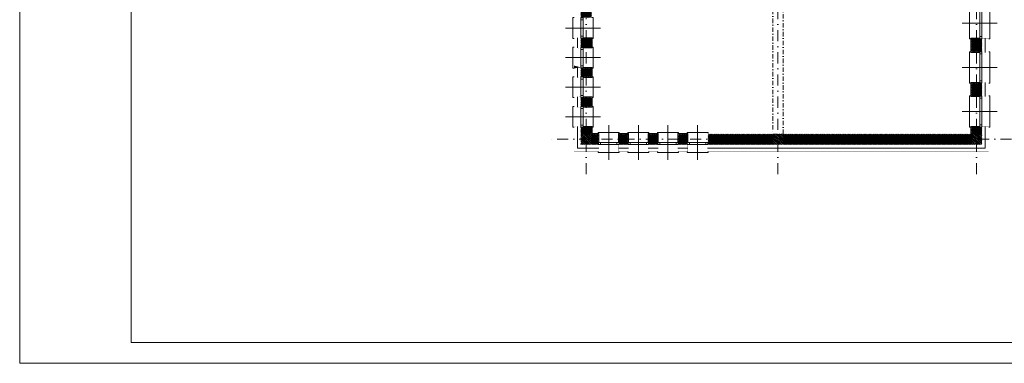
# Model space of a CAD drawing. Extents: x 4615668 to 9294084, y 5331114 to 10688993.
# Tile 9 of 181: x 4645712 to 4648536, y 5334449 to 5335436. Entities that reach past the tile are written whole.
import ezdxf

# ---------------------------------------------------------------- set-up
doc = ezdxf.new("R2010")
doc.units = 0
doc.header["$MEASUREMENT"] = 0
doc.linetypes.add('DASHDOT', pattern=[25.4, 12.7, -6.35, 0, -6.35])
doc.linetypes.add('l217_500', pattern=[2, 1.5, -0.5])
for name, color, linetype, lineweight in [('gr_klasy', 7, 'l217_500', 13), ('hatch', 253, 'Continuous', 0), ('ocieplenie', 214, 'Continuous', 13), ('Osie', 175, 'DASHDOT', 9), ('tynk', 252, 'Continuous', 5)]:
    doc.layers.add(name, color=color, linetype=linetype, lineweight=lineweight)
doc.layers.add('sciany', color=1, linetype='Continuous')
doc.layers.add('STOLARKA', color=4, linetype='Continuous')
doc.linetypes.add('BATTING', pattern='A,0.00254,-2.54,[134,ltypeshp.shx,S=2.54,R=0,X=-2.54,Y=0],-5.08,[134,ltypeshp.shx,S=2.54,R=180,X=2.54,Y=0],-2.54', length=10.16254)
pattern_1 = [(45, (9337.804128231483, -10341.5545657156), (-1.76776695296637, 1.76776695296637), [])]

# ---------------------------------------------------------------- blocks, each defined once
blk = doc.blocks.new('G$C61CBF25F')
at = {"layer": 'Osie', "lineweight": 0, "ltscale": 2.5}
for p, q in [((305, 0), (305, 1880.0000002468)), ((855, 0), (855, 1880.0000002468)), ((1425, 0), (1425, 1880.0000002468)), ((1525, 1780.0000002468), (204.8462595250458, 1780.0000002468)), ((1525, 1780.0000002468), (204.8462595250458, 1780.0000002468)), ((95, 540), (95, 1340)), ((1525, 1240), (-5, 1240)), ((1525, 640), (-5, 640)), ((1525, 100), (204.8462595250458, 100))]:
    blk.add_line(p, q, dxfattribs=at)
blk = doc.blocks.new('G$C772A7A8F')
at = {"layer": 'STOLARKA', "color": 5, "lineweight": 0}
blk.add_line((100, 45), (0, 45), dxfattribs=at)
for points in [[(24, 0), (21, 0), (21, 90), (24, 90)], [(76, 0), (79, 0), (79, 90), (76, 90)]]:
    blk.add_lwpolyline(points, dxfattribs=at)
for points in [[(56, 89.5), (56, 83.5), (50, 83.5), (50, 89.5)], [(56, 83.5), (56, 6.5), (50, 6.5), (50, 83.5)], [(56, 0.5), (56, 6.5), (50, 6.5), (50, 0.5)]]:
    blk.add_lwpolyline(points, close=True, dxfattribs=at)
blk = doc.blocks.new('G$C5CBE0247')
at = {"layer": 'STOLARKA', "color": 5, "lineweight": 0}
for points in [[(0, 55), (0, 58), (59.99999999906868, 58), (59.99999999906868, 55)], [(0, 3), (0, 0), (59.99999999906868, 0), (59.99999999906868, 3)]]:
    blk.add_lwpolyline(points, dxfattribs=at)
for points in [[(0.5, 23), (6.5, 23), (6.5, 29), (0.5, 29)], [(53.49999999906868, 23), (6.5, 23), (6.5, 29), (53.49999999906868, 29)], [(59.49999999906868, 23), (53.49999999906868, 23), (53.49999999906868, 29), (59.49999999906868, 29)]]:
    blk.add_lwpolyline(points, close=True, dxfattribs=at)
blk = doc.blocks.new('G$C21C1C319')
at = {"layer": 'STOLARKA', "color": 5, "lineweight": 0}
blk.add_line((30, 0), (30, 100), dxfattribs=at)
for points in [[(0.5, 44), (6.5, 44), (6.5, 50), (0.5, 50)], [(53.49999999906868, 44), (6.5, 44), (6.5, 50), (53.49999999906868, 50)], [(59.49999999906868, 44), (53.49999999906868, 44), (53.49999999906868, 50), (59.49999999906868, 50)]]:
    blk.add_lwpolyline(points, close=True, dxfattribs=at)
blk.add_lwpolyline([(0, 24), (0, 21), (59.99999999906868, 21), (59.99999999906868, 24)], dxfattribs=at)
at = {"lineweight": 0, "ltscale": 40}
blk.add_blockref('G$C5CBE0247', (0, 21), dxfattribs=at)

msp = doc.modelspace()

# ---------------------------------------------------------------- hatches: boundary and pattern name
at = {"layer": 'hatch', "lineweight": 0, "ltscale": 40, "transparency": 33554687}
h = msp.add_hatch(dxfattribs=at)
h.set_pattern_fill('ANSI31', color=256, scale=20)
h.set_pattern_definition([(45, (14485.5151269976, -10341.55727345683), (-1.76776695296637, 1.76776695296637), [])])
h.paths.add_polyline_path([(4647334.491731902, 5335467.002494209), (4647351.991731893, 5335467.002494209), (4647351.991731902, 5335617.416004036), (4647334.491731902, 5335617.416004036), (4647334.491731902, 5335467.002494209)], is_closed=False)
h.paths.add_polyline_path([(4647334.491731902, 5335467.002494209), (4647334.491731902, 5335617.416004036), (4647321.991731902, 5335617.416004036), (4647321.99173189, 5335467.002494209), (4647334.491731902, 5335467.002494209)], is_closed=False)
h.paths.add_polyline_path([(4647334.491731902, 5335442.002494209), (4647334.491731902, 5335467.002494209), (4647321.991731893, 5335467.002494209), (4647321.99173189, 5335442.002494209), (4647334.491731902, 5335442.002494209)], is_closed=False)
h.paths.add_polyline_path([(4647334.491731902, 5335442.002494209), (4647351.991731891, 5335442.002494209), (4647351.99173189, 5335467.002494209), (4647334.491731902, 5335467.002494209), (4647334.491731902, 5335442.002494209)], is_closed=False)
h.paths.add_polyline_path([(4647351.991731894, 5335357.002494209), (4647351.991731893, 5335382.002494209), (4647334.491731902, 5335382.002494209), (4647334.491731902, 5335357.002494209), (4647351.991731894, 5335357.002494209)], is_closed=False)
h.paths.add_polyline_path([(4647321.991731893, 5335382.002494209), (4647321.991731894, 5335357.002494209), (4647334.491731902, 5335357.002494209), (4647334.491731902, 5335382.002494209), (4647321.991731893, 5335382.002494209)], is_closed=False)
h.paths.add_polyline_path([(4647351.991731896, 5335272.002494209), (4647351.991731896, 5335297.002494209), (4647334.491731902, 5335297.002494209), (4647334.491731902, 5335272.002494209), (4647351.991731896, 5335272.002494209)], is_closed=False)
h.paths.add_polyline_path([(4647321.991731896, 5335297.002494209), (4647321.991731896, 5335272.002494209), (4647334.491731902, 5335272.002494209), (4647334.491731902, 5335297.002494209), (4647321.991731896, 5335297.002494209)], is_closed=False)
h.paths.add_polyline_path([(4647351.991731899, 5335187.002494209), (4647351.991731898, 5335212.002494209), (4647334.491731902, 5335212.002494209), (4647334.491731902, 5335187.002494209), (4647351.991731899, 5335187.002494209)], is_closed=False)
h.paths.add_polyline_path([(4647321.991731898, 5335212.002494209), (4647321.991731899, 5335187.002494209), (4647334.491731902, 5335187.002494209), (4647334.491731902, 5335212.002494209), (4647321.991731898, 5335212.002494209)], is_closed=False)
h.paths.add_polyline_path([(4647351.991731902, 5335127.166004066), (4647334.491731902, 5335127.166004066), (4647334.491731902, 5335107.416004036), (4647351.991731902, 5335107.416004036), (4647351.991731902, 5335127.166004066)], is_closed=False)
h.paths.add_polyline_path([(4647334.491731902, 5335127.166004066), (4647321.991731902, 5335127.166004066), (4647321.991731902, 5335107.416004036), (4647334.491731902, 5335107.416004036), (4647334.491731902, 5335127.166004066)], is_closed=False)
h = msp.add_hatch(dxfattribs=at)
h.set_pattern_fill('ANSI31', color=256, scale=20)
h.set_pattern_definition(pattern_1)
h.paths.add_polyline_path([(4648456.991731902, 5335470.83267061), (4648456.991731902, 5335507.666004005), (4648441.991731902, 5335507.666004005), (4648441.991731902, 5335470.83267061), (4648456.991731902, 5335470.83267061)], is_closed=False)
h.paths.add_polyline_path([(4648471.991731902, 5335470.83267061), (4648471.991731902, 5335507.666004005), (4648456.991731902, 5335507.666004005), (4648456.991731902, 5335470.83267061), (4648471.991731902, 5335470.83267061)], is_closed=False)
h.paths.add_polyline_path([(4648456.991731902, 5335380.832671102), (4648441.991731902, 5335380.832671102), (4648441.991731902, 5335343.999337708), (4648456.991731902, 5335343.999337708), (4648456.991731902, 5335380.832671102)], is_closed=False)
h.paths.add_polyline_path([(4648456.991731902, 5335343.999337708), (4648471.991731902, 5335343.999337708), (4648471.991731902, 5335380.832671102), (4648456.991731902, 5335380.832671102), (4648456.991731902, 5335343.999337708)], is_closed=False)
h.paths.add_polyline_path([(4648456.991731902, 5335217.16600382), (4648456.991731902, 5335253.999337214), (4648441.991731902, 5335253.999337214), (4648441.991731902, 5335217.16600382), (4648456.991731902, 5335217.16600382)], is_closed=False)
h.paths.add_polyline_path([(4648471.991731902, 5335217.16600382), (4648471.991731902, 5335253.999337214), (4648456.991731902, 5335253.999337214), (4648456.991731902, 5335217.16600382), (4648471.991731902, 5335217.16600382)], is_closed=False)
h.paths.add_polyline_path([(4648456.991731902, 5335107.416004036), (4648456.991731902, 5335127.166004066), (4648441.991731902, 5335127.166004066), (4648441.991731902, 5335107.416004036), (4648456.991731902, 5335107.416004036)], is_closed=False)
h.paths.add_polyline_path([(4648471.991731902, 5335107.416004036), (4648471.991731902, 5335127.166004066), (4648456.991731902, 5335127.166004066), (4648456.991731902, 5335107.416004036), (4648471.991731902, 5335107.416004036)], is_closed=False)
h = msp.add_hatch(dxfattribs=at)
h.set_pattern_fill('ANSI33', color=256, scale=20, angle=90)
h.set_pattern_definition([(135, (8217.804128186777, -12021.47251636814), (-3.535533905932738, -3.535533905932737), []), (135, (8217.804128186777, -12017.93698246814), (-3.535533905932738, -3.535533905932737), [2.5, -1.25])])
h.paths.add_polyline_path([(4647321.991731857, 5335077.49805363), (4647351.991731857, 5335077.49805363), (4647351.991731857, 5335107.49805363), (4647321.991731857, 5335107.49805363)])
h = msp.add_hatch(dxfattribs=at)
h.set_pattern_fill('ANSI31', color=256, scale=20)
h.set_pattern_definition(pattern_1)
h.paths.add_polyline_path([(4647371.578222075, 5335077.416004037), (4647371.578222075, 5335092.416004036), (4647351.991731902, 5335092.416004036), (4647351.991731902, 5335077.416004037), (4647371.578222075, 5335077.416004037)], is_closed=False)
h.paths.add_polyline_path([(4647371.578222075, 5335092.416004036), (4647371.578222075, 5335107.416004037), (4647351.991731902, 5335107.416004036), (4647351.991731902, 5335092.416004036), (4647371.578222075, 5335092.416004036)], is_closed=False)
h.paths.add_polyline_path([(4647456.578222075, 5335107.416004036), (4647431.578222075, 5335107.416004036), (4647431.578222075, 5335092.416004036), (4647456.578222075, 5335092.416004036), (4647456.578222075, 5335107.416004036)], is_closed=False)
h.paths.add_polyline_path([(4647456.578222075, 5335077.416004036), (4647456.578222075, 5335092.416004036), (4647431.578222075, 5335092.416004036), (4647431.578222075, 5335077.416004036), (4647456.578222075, 5335077.416004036)], is_closed=False)
h.paths.add_polyline_path([(4647541.578222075, 5335077.416004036), (4647541.578222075, 5335092.416004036), (4647516.578222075, 5335092.416004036), (4647516.578222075, 5335077.416004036), (4647541.578222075, 5335077.416004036)], is_closed=False)
h.paths.add_polyline_path([(4647541.578222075, 5335107.416004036), (4647516.578222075, 5335107.416004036), (4647516.578222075, 5335092.416004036), (4647541.578222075, 5335092.416004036), (4647541.578222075, 5335107.416004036)], is_closed=False)
h.paths.add_polyline_path([(4647626.578222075, 5335107.416004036), (4647601.578222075, 5335107.416004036), (4647601.578222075, 5335092.416004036), (4647626.578222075, 5335092.416004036), (4647626.578222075, 5335107.416004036)], is_closed=False)
h.paths.add_polyline_path([(4647626.578222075, 5335077.416004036), (4647626.578222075, 5335092.416004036), (4647601.578222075, 5335092.416004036), (4647601.578222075, 5335077.416004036), (4647626.578222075, 5335077.416004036)], is_closed=False)
h = msp.add_hatch(dxfattribs=at)
h.set_pattern_fill('ANSI31', color=256, scale=20)
h.set_pattern_definition(pattern_1)
h.paths.add_polyline_path([(4647686.578222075, 5335092.416004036), (4647686.578222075, 5335077.416004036), (4647711.578222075, 5335077.416004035), (4647711.578222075, 5335092.416004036), (4647686.578222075, 5335092.416004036)], is_closed=False)
h.paths.add_polyline_path([(4647686.578222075, 5335107.416004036), (4647686.578222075, 5335092.416004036), (4647711.578222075, 5335092.416004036), (4647711.578222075, 5335107.416004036), (4647686.578222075, 5335107.416004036)], is_closed=False)
h.paths.add_polyline_path([(4647711.578222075, 5335107.416004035), (4647711.578222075, 5335092.416004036), (4647871.991731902, 5335092.416004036), (4647871.991731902, 5335107.416004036), (4647711.578222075, 5335107.416004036)], is_closed=False)
h.paths.add_polyline_path([(4647711.578222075, 5335092.416004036), (4647711.578222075, 5335077.416004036), (4647871.991731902, 5335077.416004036), (4647871.991731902, 5335092.416004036), (4647711.578222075, 5335092.416004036)], is_closed=False)
h.paths.add_polyline_path([(4647901.991731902, 5335092.416004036), (4647901.991731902, 5335077.416004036), (4648441.991731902, 5335077.416004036), (4648441.991731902, 5335092.416004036), (4647901.991731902, 5335092.416004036)], is_closed=False)
h.paths.add_polyline_path([(4647901.991731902, 5335107.416004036), (4647901.991731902, 5335092.416004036), (4648441.991731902, 5335092.416004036), (4648441.991731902, 5335107.416004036), (4647901.991731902, 5335107.416004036)], is_closed=False)
h = msp.add_hatch(dxfattribs=at)
h.set_pattern_fill('ANSI33', color=256, scale=20, angle=90)
h.set_pattern_definition([(135, (8767.804128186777, -12021.53873734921), (-3.535533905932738, -3.535533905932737), []), (135, (8767.804128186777, -12018.00320344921), (-3.535533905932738, -3.535533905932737), [2.5, -1.25])])
h.paths.add_polyline_path([(4647871.991731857, 5335077.431832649), (4647901.991731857, 5335077.431832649), (4647901.991731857, 5335107.431832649), (4647871.991731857, 5335107.431832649)])
h = msp.add_hatch(dxfattribs=at)
h.set_pattern_fill('ANSI33', color=256, scale=20, angle=90)
h.set_pattern_definition([(135, (9337.804128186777, -12021.5545659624), (-3.535533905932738, -3.535533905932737), []), (135, (9337.804128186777, -12018.0190320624), (-3.535533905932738, -3.535533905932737), [2.5, -1.25])])
h.paths.add_polyline_path([(4648441.991731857, 5335077.416004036), (4648471.991731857, 5335077.416004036), (4648471.991731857, 5335107.416004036), (4648441.991731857, 5335107.416004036)])

# ---------------------------------------------------------------- linework, layer by layer
at = {"linetype": 'DASHDOT', "lineweight": 0}
msp.add_lwpolyline([(4647871.991731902, 5335107.416004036), (4647901.991731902, 5335107.416004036), (4647901.991731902, 5335617.416004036), (4647871.991731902, 5335617.416004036)], close=True, dxfattribs=at)
at = {"lineweight": 0, "ltscale": 40}
for points in [[(4647327.991731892, 5335384.002494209), (4647353.991731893, 5335384.002494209), (4647353.991731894, 5335355.002494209), (4647327.991731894, 5335355.002494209)], [(4647327.991731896, 5335299.002494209), (4647353.991731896, 5335299.002494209), (4647353.991731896, 5335270.002494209), (4647327.991731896, 5335270.002494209)], [(4647327.991731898, 5335214.002494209), (4647353.991731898, 5335214.002494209), (4647353.991731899, 5335185.002494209), (4647327.991731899, 5335185.002494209)], [(4647373.578222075, 5335083.416004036), (4647373.578222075, 5335109.416437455), (4647353.991731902, 5335109.416437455), (4647353.991731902, 5335129.168971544), (4647327.991731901, 5335129.168971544)], [(4647458.578222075, 5335083.416004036), (4647458.578222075, 5335109.416437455), (4647429.578222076, 5335109.416437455), (4647429.578222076, 5335083.416004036)], [(4647543.578222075, 5335083.416004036), (4647543.578222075, 5335109.416437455), (4647514.578222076, 5335109.416437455), (4647514.578222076, 5335083.416004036)], [(4647628.578222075, 5335083.416004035), (4647628.578222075, 5335109.416437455), (4647599.578222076, 5335109.416437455), (4647599.578222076, 5335083.416004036)]]:
    msp.add_lwpolyline(points, dxfattribs=at)
at = {"layer": 'gr_klasy', "linetype": 'BATTING', "lineweight": 0}
for points in [[(4647311.991731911, 5335384.005461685), (4647311.991731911, 5335355.005461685)], [(4648481.991731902, 5335341.999338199), (4648481.991731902, 5335382.832671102)], [(4647311.991731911, 5335299.005461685), (4647311.991731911, 5335270.005461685)], [(4648481.991731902, 5335215.166004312), (4648481.991731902, 5335255.999337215)], [(4647311.991731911, 5335214.005461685), (4647311.991731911, 5335185.005461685)], [(4647311.991731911, 5335129.168971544), (4647311.991731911, 5335067.416004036), (4647373.578222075, 5335067.416004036)], [(4647684.575254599, 5335067.416004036), (4648481.991731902, 5335067.416004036), (4648481.991731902, 5335129.166004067)], [(4647429.581189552, 5335067.416004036), (4647458.581189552, 5335067.416004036)], [(4647514.581189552, 5335067.416004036), (4647543.581189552, 5335067.416004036)], [(4647599.581189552, 5335067.416004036), (4647628.581189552, 5335067.416004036)]]:
    msp.add_lwpolyline(points, dxfattribs=at)
at = {"layer": 'hatch', "color": 252}
for points in [[(4645711.58735956, 5334449.245262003), (4649911.58735956, 5334449.245262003), (4649911.58735956, 5337397.245262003), (4645711.58735956, 5337397.245262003)], [(4645711.58735956, 5334449.245262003), (4649911.58735956, 5334449.245262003), (4649911.58735956, 5337397.245262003), (4645711.58735956, 5337397.245262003)], [(4646031.58735956, 5337337.245262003), (4649851.58735956, 5337337.245262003), (4649851.58735956, 5334509.245262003), (4646031.58735956, 5334509.245262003)]]:
    msp.add_lwpolyline(points, close=True, dxfattribs=at)
at = {"layer": 'ocieplenie', "lineweight": 0, "ltscale": 40, "const_width": 0.2}
for points in [[(4647321.991731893, 5335355.005461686), (4647301.991731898, 5335355.005461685), (4647301.991731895, 5335384.005461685), (4647321.991731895, 5335384.005461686)], [(4648471.991731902, 5335382.832671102), (4648491.991731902, 5335382.832671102), (4648491.991731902, 5335341.999338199), (4648471.991731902, 5335341.999338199)], [(4647321.991731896, 5335270.005461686), (4647301.991731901, 5335270.005461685), (4647301.991731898, 5335299.005461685), (4647321.991731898, 5335299.005461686)], [(4648471.991731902, 5335255.999337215), (4648491.991731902, 5335255.999337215), (4648491.991731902, 5335215.166004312), (4648471.991731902, 5335215.166004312)], [(4647321.991731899, 5335185.005461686), (4647301.991731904, 5335185.005461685), (4647301.991731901, 5335214.005461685), (4647321.991731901, 5335214.005461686)], [(4647373.578222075, 5335077.416004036), (4647373.578222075, 5335057.416004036), (4647301.991731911, 5335057.416004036), (4647301.991731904, 5335129.168971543), (4647321.991731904, 5335129.168971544)], [(4648471.991731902, 5335129.166004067), (4648491.991731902, 5335129.166004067), (4648491.991731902, 5335057.416004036), (4647684.575254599, 5335057.416004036), (4647684.575254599, 5335077.416004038)], [(4648491.991731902, 5335128.348354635), (4648491.991731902, 5335092.416004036)], [(4647429.581189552, 5335077.416004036), (4647429.581189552, 5335057.41600404), (4647458.581189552, 5335057.416004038), (4647458.581189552, 5335077.416004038)], [(4647514.581189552, 5335077.416004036), (4647514.581189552, 5335057.41600404), (4647543.581189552, 5335057.416004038), (4647543.581189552, 5335077.416004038)], [(4647599.581189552, 5335077.416004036), (4647599.581189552, 5335057.41600404), (4647628.581189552, 5335057.416004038), (4647628.581189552, 5335077.416004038)], [(4647628.581189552, 5335077.416004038), (4647628.581189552, 5335057.416004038)]]:
    msp.add_lwpolyline(points, dxfattribs=at)
at = {"layer": 'sciany', "ltscale": 40}
for points, const_width in [([(4647321.991731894, 5335357.002494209), (4647321.991731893, 5335382.002494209), (4647351.991731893, 5335382.002494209), (4647351.991731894, 5335357.002494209)], 0.3), ([(4648441.991731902, 5335380.832671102), (4648471.991731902, 5335380.832671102), (4648471.991731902, 5335343.999337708), (4648441.991731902, 5335343.999337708)], 0.3), ([(4647321.991731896, 5335272.002494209), (4647321.991731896, 5335297.002494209), (4647351.991731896, 5335297.002494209), (4647351.991731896, 5335272.002494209)], 0.3), ([(4648441.991731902, 5335217.16600382), (4648471.991731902, 5335217.16600382), (4648471.991731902, 5335253.999337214), (4648441.991731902, 5335253.999337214)], 0.3), ([(4647321.991731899, 5335187.002494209), (4647321.991731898, 5335212.002494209), (4647351.991731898, 5335212.002494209), (4647351.991731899, 5335187.002494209)], 0.3), ([(4647321.991731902, 5335107.416004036), (4647351.991731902, 5335107.416004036), (4647351.991731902, 5335127.166004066), (4647321.991731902, 5335127.166004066)], 0.3), ([(4648441.991731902, 5335107.416004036), (4648471.991731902, 5335107.416004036), (4648471.991731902, 5335127.166004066), (4648441.991731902, 5335127.166004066)], 0.3), ([(4647321.991731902, 5335077.416004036), (4647351.991731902, 5335077.416004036), (4647351.991731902, 5335107.416004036), (4647321.991731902, 5335107.416004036)], 0.5), ([(4647351.991731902, 5335077.416004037), (4647351.991731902, 5335107.416004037), (4647371.578222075, 5335107.416004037), (4647371.578222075, 5335077.416004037)], 0.3), ([(4647431.578222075, 5335077.416004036), (4647456.578222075, 5335077.416004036), (4647456.578222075, 5335107.416004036), (4647431.578222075, 5335107.416004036)], 0.3), ([(4647516.578222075, 5335077.416004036), (4647541.578222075, 5335077.416004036), (4647541.578222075, 5335107.416004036), (4647516.578222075, 5335107.416004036)], 0.3), ([(4647601.578222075, 5335077.416004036), (4647626.578222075, 5335077.416004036), (4647626.578222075, 5335107.416004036), (4647601.578222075, 5335107.416004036)], 0.3), ([(4647686.578222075, 5335077.416004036), (4647871.991731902, 5335077.416004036), (4647871.991731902, 5335107.416004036), (4647686.578222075, 5335107.416004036)], 0.3), ([(4647686.578222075, 5335077.416004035), (4647711.578222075, 5335077.416004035), (4647711.578222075, 5335107.416004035), (4647686.578222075, 5335107.416004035)], 0.3), ([(4647871.991731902, 5335077.416004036), (4647901.991731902, 5335077.416004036), (4647901.991731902, 5335107.416004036), (4647871.991731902, 5335107.416004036)], 0.5), ([(4647901.991731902, 5335077.416004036), (4648441.991731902, 5335077.416004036), (4648441.991731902, 5335107.416004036), (4647901.991731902, 5335107.416004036)], 0.3), ([(4648441.991731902, 5335077.416004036), (4648471.991731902, 5335077.416004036), (4648471.991731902, 5335107.416004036), (4648441.991731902, 5335107.416004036)], 0.5)]:
    msp.add_lwpolyline(points, close=True, dxfattribs=dict(at, const_width=const_width))
at = {"layer": 'tynk', "lineweight": 0, "ltscale": 40}
for points in [[(4648465.991731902, 5335341.999337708), (4648439.991731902, 5335341.999337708), (4648439.991731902, 5335382.832671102), (4648465.991731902, 5335382.832671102)], [(4648465.991731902, 5335215.16600382), (4648439.991731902, 5335215.16600382), (4648439.991731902, 5335255.999337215), (4648465.991731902, 5335255.999337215)], [(4648439.991731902, 5335107.416004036), (4648439.991731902, 5335129.166004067), (4648465.991731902, 5335129.166004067)]]:
    msp.add_lwpolyline(points, dxfattribs=at)

# ---------------------------------------------------------------- block references
at = {"lineweight": 0, "ltscale": 40}
for name, p in [('G$C61CBF25F', (4647031.991731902, 5334992.416004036)), ('G$C772A7A8F', (4648415.991731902, 5335380.832670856)), ('G$C772A7A8F', (4648415.991731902, 5335253.999337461)), ('G$C772A7A8F', (4648415.991731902, 5335127.166004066)), ('G$C21C1C319', (4647371.578222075, 5335033.416004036)), ('G$C21C1C319', (4647456.578222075, 5335033.416004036)), ('G$C21C1C319', (4647541.578222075, 5335033.416004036)), ('G$C21C1C319', (4647626.578222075, 5335033.416004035))]:
    msp.add_blockref(name, p, dxfattribs=at)
at = {"lineweight": 0, "ltscale": 40, "xscale": -1, "rotation": 270.0000000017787}
for p in [(4647277.991731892, 5335382.002494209), (4647277.991731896, 5335297.002494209), (4647277.991731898, 5335212.002494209), (4647277.991731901, 5335127.002494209)]:
    msp.add_blockref('G$C21C1C319', p, dxfattribs=at)

doc.saveas('drawing.dxf')
